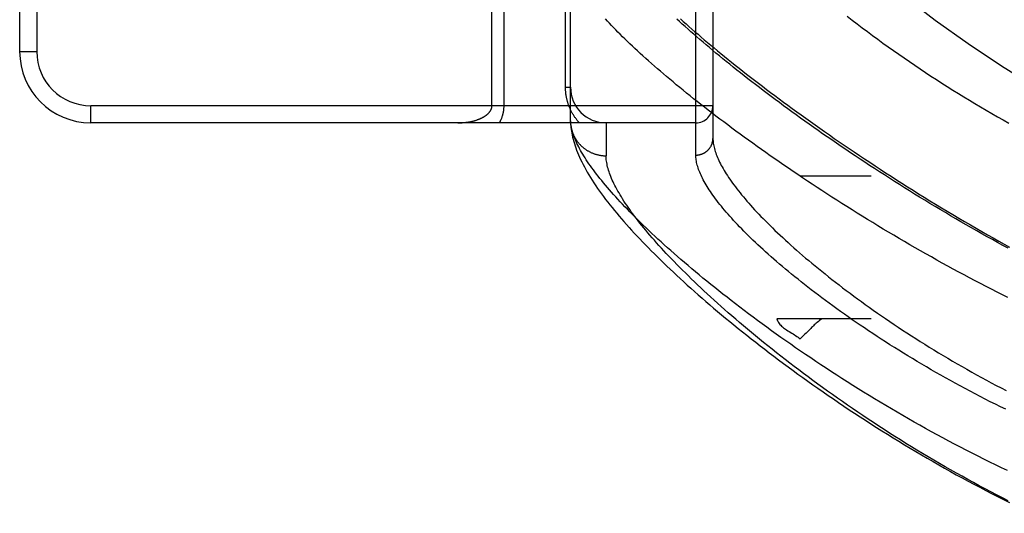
# Model space of a CAD drawing. Header units: inches. Extents: x 0 to 227, y 0 to 147.
# Tile 81 of 256: x 97.313 to 99.041, y 45.307 to 46.173. Entities that reach past the tile are written whole.
import ezdxf

# ---------------------------------------------------------------- set-up
doc = ezdxf.new("R2010")
doc.units = ezdxf.units.IN
doc.header["$LTSCALE"] = 12.466667
doc.header["$MEASUREMENT"] = 0
doc.linetypes.add('HIDDEN', pattern=[0.2, 0.1, -0.1])
doc.layers.add('RIGHTHAND_DOOR_ASSEMBLY', color=7, linetype='CONTINUOUS')
doc.layers.add('SUBPANEL', color=7, linetype='CONTINUOUS')

msp = doc.modelspace()

# ---------------------------------------------------------------- linework, layer by layer
at = {"layer": 'RIGHTHAND_DOOR_ASSEMBLY', "color": 8, "linetype": 'HIDDEN'}
for p, q in [((98.4999, 45.9358), (98.4999, 47.049)), ((98.5299, 47.0196), (98.5299, 45.9652)), ((97.3129, 46.8674), (97.3129, 46.1174)), ((97.3429, 46.8674), (97.3429, 46.1174)), ((98.2712, 46.0549), (98.2712, 46.3361)), ((98.2799, 45.9958), (98.2799, 46.3361)), ((98.1632, 46.0224), (98.1632, 46.2944)), ((98.142, 46.0224), (98.142, 46.271)), ((97.3129, 46.1174), (97.3429, 46.1174)), ((98.2712, 46.0549), (98.2799, 46.0549)), ((98.5299, 46.0224), (97.4379, 46.0224)), ((97.4379, 45.9924), (97.4379, 46.0224)), ((98.4999, 45.9924), (97.4379, 45.9924)), ((98.2799, 45.9958), (98.28, 45.9934)), ((98.3424, 45.9924), (98.3424, 45.9346))]:
    msp.add_line(p, q, dxfattribs=at)
for points in [[(99.0479, 45.6857), (99.0383, 45.6905), (99.0287, 45.6954), (99.0191, 45.7003), (99.0095, 45.7052), (98.9998, 45.7102), (98.9902, 45.7152), (98.9806, 45.7203), (98.971, 45.7254), (98.9614, 45.7306), (98.9518, 45.7358), (98.9422, 45.741), (98.9326, 45.7463), (98.9231, 45.7516), (98.9135, 45.757), (98.904, 45.7623), (98.8945, 45.7677), (98.885, 45.7731), (98.8756, 45.7786), (98.8662, 45.7841), (98.8568, 45.7896), (98.8475, 45.7951), (98.8381, 45.8006), (98.8289, 45.8061), (98.8197, 45.8117), (98.8105, 45.8173), (98.8013, 45.8229), (98.7922, 45.8285), (98.7832, 45.8341), (98.7742, 45.8397), (98.7652, 45.8453), (98.7563, 45.8509), (98.7475, 45.8566), (98.7387, 45.8622), (98.73, 45.8678), (98.7214, 45.8734), (98.7128, 45.8791), (98.7042, 45.8847), (98.6958, 45.8903), (98.6874, 45.8959), (98.679, 45.9015), (98.6708, 45.9071), (98.6626, 45.9126), (98.6545, 45.9182), (98.6464, 45.9237), (98.6385, 45.9292), (98.6306, 45.9347), (98.6228, 45.9402), (98.615, 45.9457), (98.6074, 45.9511), (98.5998, 45.9566), (98.5923, 45.962), (98.5849, 45.9673), (98.5775, 45.9727), (98.5703, 45.978), (98.5631, 45.9833), (98.556, 45.9886), (98.549, 45.9939), (98.5421, 45.9991), (98.5352, 46.0043), (98.5285, 46.0094), (98.5218, 46.0146), (98.5152, 46.0197), (98.5087, 46.0247), (98.5023, 46.0298), (98.496, 46.0348), (98.4898, 46.0397), (98.4836, 46.0447), (98.4776, 46.0496), (98.4716, 46.0544), (98.4657, 46.0593), (98.4599, 46.0641), (98.4542, 46.0688), (98.4486, 46.0735), (98.4431, 46.0782), (98.4377, 46.0828), (98.4324, 46.0874), (98.4271, 46.092), (98.422, 46.0965), (98.4169, 46.101), (98.4119, 46.1055), (98.4071, 46.1099), (98.4023, 46.1142), (98.3976, 46.1186), (98.393, 46.1228), (98.3885, 46.1271), (98.384, 46.1313), (98.3797, 46.1354), (98.3755, 46.1396), (98.3713, 46.1436), (98.3673, 46.1477), (98.3633, 46.1517), (98.3594, 46.1556), (98.3556, 46.1595), (98.3519, 46.1634), (98.3483, 46.1672), (98.3448, 46.171), (98.3414, 46.1747)], [(99.0482, 45.7723), (99.039, 45.7773), (99.0298, 45.7823), (99.0206, 45.7874), (99.0114, 45.7925), (99.0022, 45.7977), (98.993, 45.8029), (98.9838, 45.8081), (98.9746, 45.8134), (98.9654, 45.8187), (98.9563, 45.824), (98.9471, 45.8294), (98.938, 45.8348), (98.9289, 45.8402), (98.9199, 45.8456), (98.9108, 45.8511), (98.9018, 45.8565), (98.8928, 45.862), (98.8839, 45.8675), (98.875, 45.8731), (98.8661, 45.8786), (98.8573, 45.8842), (98.8485, 45.8897), (98.8397, 45.8953), (98.831, 45.9009), (98.8223, 45.9065), (98.8137, 45.912), (98.8051, 45.9176), (98.7966, 45.9232), (98.7882, 45.9288), (98.7798, 45.9344), (98.7714, 45.94), (98.7631, 45.9456), (98.7549, 45.9511), (98.7467, 45.9567), (98.7386, 45.9623), (98.7306, 45.9678), (98.7226, 45.9733), (98.7147, 45.9789), (98.7069, 45.9844), (98.6991, 45.9899), (98.6914, 45.9953), (98.6838, 46.0008), (98.6762, 46.0063), (98.6687, 46.0117), (98.6613, 46.0171), (98.6539, 46.0225), (98.6467, 46.0278), (98.6395, 46.0332), (98.6324, 46.0385), (98.6253, 46.0437), (98.6184, 46.049), (98.6115, 46.0542), (98.6047, 46.0594), (98.598, 46.0646), (98.5913, 46.0698), (98.5848, 46.0749), (98.5783, 46.08), (98.5719, 46.085), (98.5656, 46.0901), (98.5594, 46.0951), (98.5532, 46.1), (98.5472, 46.1049), (98.5412, 46.1098), (98.5353, 46.1147), (98.5295, 46.1195), (98.5238, 46.1243), (98.5182, 46.1291), (98.5126, 46.1338), (98.5071, 46.1385), (98.5018, 46.1431), (98.4965, 46.1477), (98.4913, 46.1523), (98.4862, 46.1568), (98.4811, 46.1613), (98.4762, 46.1657), (98.4713, 46.1702), (98.4666, 46.1745)], [(98.4729, 46.1749), (98.4778, 46.1705), (98.4828, 46.166), (98.4879, 46.1615), (98.4931, 46.157), (98.4984, 46.1523), (98.5038, 46.1477), (98.5093, 46.143), (98.5148, 46.1382), (98.5205, 46.1335), (98.5263, 46.1286), (98.5321, 46.1238), (98.5381, 46.1188), (98.5441, 46.1139), (98.5503, 46.1089), (98.5565, 46.1038), (98.5628, 46.0987), (98.5692, 46.0936), (98.5758, 46.0884), (98.5824, 46.0832), (98.5891, 46.078), (98.5959, 46.0727), (98.6028, 46.0673), (98.6098, 46.062), (98.6169, 46.0565), (98.6241, 46.0511), (98.6313, 46.0456), (98.6387, 46.0401), (98.6462, 46.0345), (98.6537, 46.0289), (98.6614, 46.0233), (98.6691, 46.0176), (98.677, 46.0119), (98.6849, 46.0062), (98.6929, 46.0004), (98.701, 45.9946), (98.7092, 45.9888), (98.7175, 45.983), (98.7259, 45.9771), (98.7344, 45.9712), (98.7429, 45.9652), (98.7516, 45.9593), (98.7603, 45.9533), (98.7691, 45.9473), (98.778, 45.9413), (98.787, 45.9352), (98.7961, 45.9292), (98.8052, 45.9231), (98.8145, 45.917), (98.8238, 45.9109), (98.8332, 45.9048), (98.8426, 45.8987), (98.8522, 45.8926), (98.8618, 45.8864), (98.8715, 45.8803), (98.8812, 45.8741), (98.8911, 45.868), (98.901, 45.8619), (98.9109, 45.8557), (98.9209, 45.8496), (98.931, 45.8435), (98.9411, 45.8374), (98.9513, 45.8313), (98.9616, 45.8252), (98.9718, 45.8192), (98.982, 45.8133), (98.9921, 45.8074), (99.0022, 45.8016), (99.0122, 45.7959), (99.022, 45.7904), (99.0317, 45.7849), (99.0412, 45.7796), (99.0506, 45.7745)], [(98.7657, 46.1797), (98.7745, 46.1728), (98.7833, 46.166), (98.7922, 46.1592), (98.8012, 46.1525), (98.8102, 46.1458), (98.8193, 46.1391), (98.8284, 46.1324), (98.8376, 46.1258), (98.8468, 46.1192), (98.8561, 46.1127), (98.8654, 46.1062), (98.8748, 46.0998), (98.8842, 46.0934), (98.8936, 46.087), (98.9031, 46.0807), (98.9126, 46.0744), (98.9222, 46.0682), (98.9318, 46.062), (98.9414, 46.0559), (98.9511, 46.0498), (98.9608, 46.0438), (98.9705, 46.0378), (98.9802, 46.0319), (98.99, 46.0261), (98.9998, 46.0203), (99.0097, 46.0145), (99.0195, 46.0088), (99.0294, 46.0032), (99.0393, 45.9976), (99.0492, 45.992)], [(98.2955, 45.9924), (98.2945, 45.9934), (98.2936, 45.9945), (98.2927, 45.9955), (98.2919, 45.9966), (98.291, 45.9976), (98.2902, 45.9987), (98.2894, 45.9998), (98.2886, 46.0009), (98.2878, 46.0019), (98.2871, 46.003), (98.2863, 46.0041), (98.2856, 46.0052), (98.2849, 46.0063), (98.2843, 46.0074), (98.2836, 46.0085), (98.283, 46.0096), (98.2824, 46.0107), (98.2818, 46.0118), (98.2812, 46.0129), (98.2807, 46.014), (98.2801, 46.0152), (98.2796, 46.0163), (98.2791, 46.0174), (98.2786, 46.0185), (98.2782, 46.0196), (98.2777, 46.0207), (98.2773, 46.0218), (98.2769, 46.023), (98.2765, 46.0241), (98.2761, 46.0252), (98.2757, 46.0263), (98.2754, 46.0274), (98.275, 46.0285), (98.2747, 46.0295), (98.2744, 46.0306), (98.2741, 46.0317), (98.2738, 46.0328), (98.2736, 46.0339), (98.2733, 46.0349), (98.2731, 46.036), (98.2729, 46.0371), (98.2727, 46.0381), (98.2725, 46.0392), (98.2723, 46.0402), (98.2722, 46.0413), (98.272, 46.0423), (98.2719, 46.0434), (98.2718, 46.0444), (98.2716, 46.0455), (98.2715, 46.0465), (98.2715, 46.0476), (98.2714, 46.0486), (98.2713, 46.0496), (98.2713, 46.0507), (98.2712, 46.0517), (98.2712, 46.0528), (98.2712, 46.0538), (98.2712, 46.0549)], [(98.082, 45.9924), (98.0833, 45.9924), (98.0845, 45.9924), (98.0858, 45.9925), (98.087, 45.9925), (98.0883, 45.9926), (98.0895, 45.9926), (98.0907, 45.9927), (98.092, 45.9928), (98.0932, 45.9929), (98.0944, 45.993), (98.0956, 45.9932), (98.0968, 45.9933), (98.098, 45.9935), (98.0991, 45.9936), (98.1003, 45.9938), (98.1014, 45.994), (98.1026, 45.9942), (98.1037, 45.9944), (98.1048, 45.9946), (98.1059, 45.9949), (98.107, 45.9951), (98.108, 45.9954), (98.1091, 45.9956), (98.1101, 45.9959), (98.1111, 45.9962), (98.1121, 45.9964), (98.1131, 45.9967), (98.1141, 45.997), (98.115, 45.9973), (98.1159, 45.9976), (98.1168, 45.998), (98.1177, 45.9983), (98.1186, 45.9986), (98.1194, 45.9989), (98.1203, 45.9993), (98.1211, 45.9996), (98.1219, 46), (98.1227, 46.0003), (98.1234, 46.0007), (98.1242, 46.0011), (98.1249, 46.0014), (98.1256, 46.0018), (98.1263, 46.0022), (98.127, 46.0025), (98.1277, 46.0029), (98.1283, 46.0033), (98.1289, 46.0037), (98.1295, 46.0041), (98.1301, 46.0045), (98.1307, 46.0048), (98.1312, 46.0052), (98.1318, 46.0056), (98.1323, 46.006), (98.1328, 46.0064), (98.1333, 46.0068), (98.1338, 46.0072), (98.1342, 46.0076), (98.1346, 46.008), (98.1351, 46.0084), (98.1355, 46.0088), (98.1359, 46.0091), (98.1362, 46.0095), (98.1366, 46.0099), (98.1369, 46.0103), (98.1373, 46.0107), (98.1376, 46.0111), (98.1379, 46.0115), (98.1382, 46.0119), (98.1385, 46.0122), (98.1388, 46.0126), (98.139, 46.013), (98.1393, 46.0134), (98.1395, 46.0138), (98.1397, 46.0141), (98.1399, 46.0145), (98.1401, 46.0149), (98.1403, 46.0152), (98.1405, 46.0156), (98.1406, 46.0159), (98.1408, 46.0163), (98.1409, 46.0166), (98.141, 46.017), (98.1412, 46.0173), (98.1413, 46.0177), (98.1414, 46.018), (98.1415, 46.0184), (98.1416, 46.0187), (98.1416, 46.019), (98.1417, 46.0194), (98.1418, 46.0197), (98.1418, 46.02), (98.1419, 46.0204), (98.1419, 46.0207), (98.142, 46.021), (98.142, 46.0214), (98.142, 46.0217), (98.142, 46.022), (98.142, 46.0224)], [(98.1552, 45.9924), (98.1557, 45.9932), (98.1561, 45.994), (98.1565, 45.9948), (98.1569, 45.9956), (98.1573, 45.9964), (98.1577, 45.9972), (98.1581, 45.9981), (98.1584, 45.9989), (98.1588, 45.9997), (98.1591, 46.0005), (98.1594, 46.0013), (98.1597, 46.0021), (98.16, 46.0029), (98.1602, 46.0037), (98.1605, 46.0045), (98.1607, 46.0053), (98.161, 46.006), (98.1612, 46.0068), (98.1614, 46.0076), (98.1616, 46.0083), (98.1617, 46.0091), (98.1619, 46.0098), (98.1621, 46.0105), (98.1622, 46.0113), (98.1623, 46.012), (98.1625, 46.0127), (98.1626, 46.0134), (98.1627, 46.0141), (98.1628, 46.0148), (98.1628, 46.0155), (98.1629, 46.0162), (98.163, 46.0169), (98.163, 46.0176), (98.1631, 46.0183), (98.1631, 46.019), (98.1632, 46.0197), (98.1632, 46.0204), (98.1632, 46.021), (98.1632, 46.0217), (98.1632, 46.0224)], [(98.2828, 45.9787), (98.2821, 45.9813), (98.2815, 45.9838), (98.281, 45.9863), (98.2806, 45.9888), (98.2803, 45.9911), (98.2801, 45.9935), (98.2799, 45.9958)], [(98.28, 45.9934), (98.2802, 45.9904), (98.2804, 45.9873), (98.2807, 45.9842), (98.2811, 45.9809), (98.2816, 45.9776), (98.2822, 45.9741), (98.2829, 45.9707), (98.2837, 45.9671), (98.2846, 45.9635), (98.2856, 45.9598), (98.2867, 45.9561), (98.2879, 45.9523), (98.2892, 45.9484), (98.2906, 45.9445), (98.2922, 45.9404), (98.2939, 45.9364), (98.2957, 45.9322), (98.2976, 45.928), (98.2997, 45.9237), (98.3019, 45.9194), (98.3043, 45.9149), (98.3067, 45.9104), (98.3094, 45.9058), (98.3121, 45.9011), (98.315, 45.8964), (98.318, 45.8917), (98.3211, 45.8869), (98.3243, 45.8821), (98.3276, 45.8773), (98.331, 45.8725), (98.3345, 45.8677), (98.338, 45.8629), (98.3416, 45.8581), (98.3454, 45.8533), (98.3492, 45.8484), (98.353, 45.8436), (98.357, 45.8387), (98.3611, 45.8338), (98.3652, 45.8289), (98.3695, 45.824), (98.3738, 45.819), (98.3782, 45.814), (98.3827, 45.809), (98.3872, 45.804), (98.3919, 45.7989), (98.3967, 45.7938), (98.4015, 45.7887), (98.4064, 45.7835), (98.4115, 45.7783), (98.4166, 45.7731), (98.4218, 45.7678), (98.4271, 45.7625), (98.4324, 45.7572), (98.4379, 45.7518), (98.4435, 45.7464), (98.4491, 45.741), (98.4549, 45.7356), (98.4607, 45.7301), (98.4667, 45.7245), (98.4727, 45.719), (98.4788, 45.7134), (98.485, 45.7077), (98.4913, 45.7021), (98.4977, 45.6964), (98.5042, 45.6907), (98.5108, 45.6849), (98.5175, 45.6791), (98.5243, 45.6733), (98.5312, 45.6674), (98.5381, 45.6615), (98.5452, 45.6556), (98.5523, 45.6497), (98.5596, 45.6437), (98.5669, 45.6377), (98.5744, 45.6317), (98.5819, 45.6257), (98.5895, 45.6196), (98.5972, 45.6135), (98.605, 45.6074), (98.6129, 45.6013), (98.6209, 45.5951), (98.6289, 45.5889), (98.6371, 45.5828), (98.6453, 45.5766), (98.6536, 45.5703), (98.6621, 45.5641), (98.6706, 45.5579), (98.6791, 45.5516), (98.6878, 45.5454), (98.6965, 45.5391), (98.7054, 45.5328), (98.7143, 45.5266), (98.7233, 45.5203), (98.7323, 45.514), (98.7414, 45.5078), (98.7506, 45.5015), (98.7599, 45.4953), (98.7693, 45.489), (98.7787, 45.4828), (98.7882, 45.4766), (98.7977, 45.4704), (98.8073, 45.4642), (98.817, 45.458), (98.8267, 45.4519), (98.8365, 45.4458), (98.8463, 45.4397), (98.8562, 45.4336), (98.8661, 45.4276), (98.876, 45.4216), (98.8861, 45.4156), (98.8961, 45.4097), (98.9062, 45.4038), (98.9163, 45.3979), (98.9265, 45.3921), (98.9367, 45.3863), (98.9469, 45.3806), (98.9572, 45.375), (98.9675, 45.3693), (98.9778, 45.3638), (98.9881, 45.3583), (98.9984, 45.3528), (99.0088, 45.3474), (99.0192, 45.342), (99.0296, 45.3368), (99.04, 45.3315), (99.0504, 45.3264)], [(98.28, 45.9924), (98.2801, 45.9913), (98.2802, 45.9902), (98.2803, 45.9891), (98.2805, 45.988), (98.2806, 45.9869), (98.2808, 45.9858), (98.281, 45.9847), (98.2812, 45.9836), (98.2814, 45.9825), (98.2817, 45.9814), (98.282, 45.9803), (98.2823, 45.9792), (98.2826, 45.9781), (98.2829, 45.9771), (98.2833, 45.976), (98.2837, 45.975), (98.2841, 45.9739), (98.2845, 45.9729), (98.2849, 45.9718), (98.2854, 45.9708), (98.2859, 45.9698), (98.2864, 45.9688), (98.2869, 45.9678), (98.2874, 45.9668), (98.2879, 45.9658), (98.2885, 45.9649), (98.2891, 45.9639), (98.2897, 45.9629), (98.2903, 45.962), (98.291, 45.9611), (98.2916, 45.9602), (98.2923, 45.9593), (98.293, 45.9584), (98.2937, 45.9575), (98.2944, 45.9566), (98.2951, 45.9558), (98.2959, 45.9549), (98.2967, 45.9541), (98.2975, 45.9533), (98.2983, 45.9525), (98.2991, 45.9517), (98.2999, 45.951), (98.3007, 45.9502), (98.3016, 45.9495), (98.3025, 45.9487), (98.3034, 45.948), (98.3043, 45.9473), (98.3052, 45.9467), (98.3061, 45.946), (98.307, 45.9454), (98.308, 45.9447), (98.3089, 45.9441), (98.3099, 45.9435), (98.3109, 45.943), (98.3119, 45.9424), (98.3129, 45.9419), (98.3139, 45.9414), (98.3149, 45.9409), (98.3159, 45.9404), (98.317, 45.9399), (98.318, 45.9395), (98.3191, 45.939), (98.3201, 45.9386), (98.3212, 45.9382), (98.3223, 45.9379), (98.3234, 45.9375), (98.3244, 45.9372), (98.3255, 45.9369), (98.3266, 45.9366), (98.3277, 45.9363), (98.3289, 45.936), (98.33, 45.9358), (98.3311, 45.9356), (98.3322, 45.9354), (98.3333, 45.9352), (98.3345, 45.9351), (98.3356, 45.9349), (98.3368, 45.9348), (98.3379, 45.9347), (98.339, 45.9347), (98.3402, 45.9346), (98.3413, 45.9346), (98.3424, 45.9346)], [(99.0469, 45.3823), (99.0366, 45.3872), (99.0262, 45.3921), (99.0159, 45.3972), (99.0056, 45.4023), (98.9953, 45.4074), (98.985, 45.4126), (98.9747, 45.4178), (98.9645, 45.4232), (98.9542, 45.4285), (98.944, 45.4339), (98.9338, 45.4394), (98.9236, 45.4449), (98.9134, 45.4504), (98.9033, 45.456), (98.8932, 45.4616), (98.8831, 45.4673), (98.8731, 45.473), (98.8631, 45.4788), (98.8532, 45.4845), (98.8433, 45.4904), (98.8334, 45.4962), (98.8236, 45.5021), (98.8138, 45.5079), (98.8041, 45.5139), (98.7945, 45.5198), (98.7849, 45.5257), (98.7754, 45.5317), (98.7659, 45.5377), (98.7565, 45.5437), (98.7472, 45.5497), (98.7379, 45.5557), (98.7287, 45.5617), (98.7196, 45.5677), (98.7105, 45.5737), (98.7016, 45.5798), (98.6927, 45.5858), (98.6839, 45.5918), (98.6751, 45.5978), (98.6665, 45.6038), (98.6579, 45.6098), (98.6494, 45.6158), (98.641, 45.6218), (98.6327, 45.6277), (98.6245, 45.6337), (98.6164, 45.6396), (98.6083, 45.6455), (98.6004, 45.6514), (98.5925, 45.6573), (98.5848, 45.6631), (98.5771, 45.6689), (98.5695, 45.6747), (98.5621, 45.6805), (98.5547, 45.6862), (98.5474, 45.6919), (98.5402, 45.6976), (98.5331, 45.7032), (98.5262, 45.7089), (98.5193, 45.7144), (98.5125, 45.72), (98.5058, 45.7255), (98.4992, 45.7309), (98.4927, 45.7364), (98.4864, 45.7418), (98.4801, 45.7471), (98.4739, 45.7524), (98.4678, 45.7577), (98.4618, 45.7629), (98.4559, 45.7681), (98.4501, 45.7733), (98.4445, 45.7784), (98.4389, 45.7835), (98.4334, 45.7885), (98.428, 45.7934), (98.4228, 45.7984), (98.4176, 45.8033), (98.4125, 45.8081), (98.4075, 45.8129), (98.4026, 45.8176), (98.3979, 45.8223), (98.3932, 45.827), (98.3886, 45.8316), (98.3841, 45.8362), (98.3797, 45.8407), (98.3754, 45.8451), (98.3713, 45.8496), (98.3672, 45.8539), (98.3632, 45.8582), (98.3593, 45.8625), (98.3555, 45.8667), (98.3518, 45.8709), (98.3482, 45.875), (98.3447, 45.8791), (98.3413, 45.8831), (98.3379, 45.8871), (98.3347, 45.8911), (98.3316, 45.8949), (98.3286, 45.8988), (98.3256, 45.9026), (98.3228, 45.9063), (98.32, 45.91), (98.3174, 45.9136), (98.3148, 45.9172), (98.3123, 45.9207), (98.31, 45.9242), (98.3077, 45.9277), (98.3055, 45.9311), (98.3034, 45.9344), (98.3014, 45.9377), (98.2995, 45.9409), (98.2976, 45.9441), (98.2959, 45.9473), (98.2943, 45.9504), (98.2927, 45.9534), (98.2912, 45.9564), (98.2899, 45.9594), (98.2886, 45.9623), (98.2874, 45.9652), (98.2863, 45.968), (98.2853, 45.9707), (98.2843, 45.9734), (98.2835, 45.9761), (98.2828, 45.9787)], [(98.4999, 45.9358), (98.5006, 45.9358), (98.5013, 45.9359), (98.5019, 45.9359), (98.5026, 45.9359), (98.5032, 45.936), (98.5039, 45.9361), (98.5045, 45.9362), (98.5052, 45.9363), (98.5058, 45.9364), (98.5064, 45.9365), (98.5071, 45.9367), (98.5077, 45.9368), (98.5083, 45.937), (98.509, 45.9372), (98.5096, 45.9374), (98.5102, 45.9376), (98.5108, 45.9378), (98.5114, 45.9381), (98.512, 45.9383), (98.5126, 45.9386), (98.5132, 45.9389), (98.5138, 45.9391), (98.5144, 45.9394), (98.5149, 45.9398), (98.5155, 45.9401), (98.5161, 45.9404), (98.5166, 45.9408), (98.5172, 45.9411), (98.5177, 45.9415), (98.5182, 45.9419), (98.5187, 45.9423), (98.5192, 45.9427), (98.5197, 45.9431), (98.5202, 45.9435), (98.5207, 45.944), (98.5212, 45.9444), (98.5216, 45.9449), (98.5221, 45.9454), (98.5225, 45.9458), (98.5229, 45.9463), (98.5233, 45.9468), (98.5238, 45.9473), (98.5241, 45.9478), (98.5245, 45.9484), (98.5249, 45.9489), (98.5253, 45.9494), (98.5256, 45.95), (98.5259, 45.9505), (98.5263, 45.9511), (98.5266, 45.9516), (98.5269, 45.9522), (98.5271, 45.9528), (98.5274, 45.9534), (98.5277, 45.954), (98.5279, 45.9546), (98.5281, 45.9552), (98.5284, 45.9558), (98.5286, 45.9564), (98.5288, 45.957), (98.5289, 45.9576), (98.5291, 45.9582), (98.5292, 45.9589), (98.5294, 45.9595), (98.5295, 45.9601), (98.5296, 45.9607), (98.5297, 45.9614), (98.5298, 45.962), (98.5298, 45.9627), (98.5299, 45.9633), (98.5299, 45.9639), (98.5299, 45.9646), (98.5299, 45.9652)], [(98.5299, 45.9652), (98.53, 45.9631), (98.5301, 45.9609), (98.5303, 45.9587), (98.5306, 45.9565), (98.531, 45.9542), (98.5314, 45.9519), (98.5319, 45.9495), (98.5325, 45.9471), (98.5332, 45.9447), (98.534, 45.9422), (98.5348, 45.9396), (98.5358, 45.9371), (98.5368, 45.9344), (98.5379, 45.9318), (98.539, 45.9291), (98.5403, 45.9263), (98.5416, 45.9235), (98.5431, 45.9207), (98.5446, 45.9178), (98.5462, 45.9149), (98.5479, 45.912), (98.5496, 45.909), (98.5515, 45.9059), (98.5534, 45.9028), (98.5554, 45.8997), (98.5575, 45.8965), (98.5597, 45.8933), (98.562, 45.8901), (98.5644, 45.8868), (98.5668, 45.8834), (98.5694, 45.88), (98.572, 45.8766), (98.5747, 45.8731), (98.5775, 45.8696), (98.5804, 45.8661), (98.5834, 45.8625), (98.5864, 45.8589), (98.5896, 45.8552), (98.5928, 45.8515), (98.5962, 45.8477), (98.5996, 45.8439), (98.6031, 45.84), (98.6067, 45.8362), (98.6104, 45.8322), (98.6142, 45.8283), (98.6181, 45.8243), (98.6221, 45.8202), (98.6261, 45.8162), (98.6303, 45.812), (98.6345, 45.8079), (98.6389, 45.8037), (98.6433, 45.7995), (98.6478, 45.7952), (98.6525, 45.7909), (98.6572, 45.7865), (98.662, 45.7822), (98.6669, 45.7778), (98.6718, 45.7733), (98.6769, 45.7688), (98.6821, 45.7643), (98.6874, 45.7598), (98.6927, 45.7552), (98.6982, 45.7506), (98.7037, 45.746), (98.7093, 45.7413), (98.715, 45.7366), (98.7209, 45.7319), (98.7268, 45.7272), (98.7328, 45.7224), (98.7388, 45.7176), (98.745, 45.7128), (98.7513, 45.708), (98.7576, 45.7031), (98.7641, 45.6982), (98.7706, 45.6934), (98.7772, 45.6884), (98.7839, 45.6835), (98.7907, 45.6786), (98.7975, 45.6736), (98.8045, 45.6687), (98.8115, 45.6637), (98.8186, 45.6587), (98.8258, 45.6537), (98.8331, 45.6488), (98.8404, 45.6438), (98.8479, 45.6388), (98.8553, 45.6338), (98.8629, 45.6288), (98.8706, 45.6238), (98.8783, 45.6188), (98.8861, 45.6138), (98.8939, 45.6088), (98.9018, 45.6039), (98.9098, 45.5989), (98.9179, 45.594), (98.926, 45.589), (98.9341, 45.5841), (98.9424, 45.5792), (98.9506, 45.5744), (98.959, 45.5695), (98.9674, 45.5647), (98.9758, 45.5599), (98.9843, 45.5551), (98.9928, 45.5504), (99.0014, 45.5456), (99.01, 45.5409), (99.0187, 45.5363), (99.0274, 45.5317), (99.0361, 45.5271), (99.0449, 45.5225)], [(99.0482, 45.3292), (99.0381, 45.3343), (99.028, 45.3395), (99.0179, 45.3448), (99.0077, 45.3501), (98.9976, 45.3555), (98.9875, 45.361), (98.9774, 45.3665), (98.9674, 45.3721), (98.9573, 45.3777), (98.9473, 45.3833), (98.9374, 45.389), (98.9275, 45.3947), (98.9176, 45.4005), (98.9077, 45.4064), (98.8979, 45.4122), (98.8881, 45.4181), (98.8784, 45.4241), (98.8687, 45.43), (98.8591, 45.436), (98.8495, 45.442), (98.84, 45.4481), (98.8306, 45.4542), (98.8212, 45.4602), (98.8119, 45.4664), (98.8026, 45.4725), (98.7934, 45.4786), (98.7843, 45.4848), (98.7752, 45.4909), (98.7662, 45.4971), (98.7573, 45.5033), (98.7485, 45.5094), (98.7398, 45.5156), (98.7311, 45.5218), (98.7225, 45.528), (98.714, 45.5341), (98.7056, 45.5403), (98.6973, 45.5464), (98.689, 45.5526), (98.6809, 45.5587), (98.6728, 45.5648), (98.6649, 45.5709), (98.657, 45.5769), (98.6492, 45.583), (98.6415, 45.589), (98.6339, 45.595), (98.6264, 45.601), (98.619, 45.607), (98.6117, 45.6129), (98.6045, 45.6188), (98.5974, 45.6246), (98.5904, 45.6305), (98.5835, 45.6363), (98.5767, 45.6421), (98.57, 45.6478), (98.5634, 45.6535), (98.5569, 45.6591), (98.5505, 45.6648), (98.5442, 45.6703), (98.538, 45.6759), (98.5319, 45.6814), (98.5259, 45.6868), (98.52, 45.6923), (98.5142, 45.6976), (98.5085, 45.703), (98.5029, 45.7082), (98.4974, 45.7135), (98.492, 45.7187), (98.4868, 45.7238), (98.4816, 45.7289), (98.4765, 45.734), (98.4715, 45.739), (98.4666, 45.7439), (98.4618, 45.7488), (98.4571, 45.7537), (98.4526, 45.7585), (98.4481, 45.7633), (98.4437, 45.768), (98.4394, 45.7727), (98.4352, 45.7773), (98.4311, 45.7818), (98.4271, 45.7863), (98.4232, 45.7908), (98.4194, 45.7952), (98.4157, 45.7996), (98.4121, 45.8039), (98.4086, 45.8081), (98.4052, 45.8124), (98.4018, 45.8165), (98.3986, 45.8206), (98.3955, 45.8247), (98.3924, 45.8287), (98.3895, 45.8326), (98.3866, 45.8365), (98.3839, 45.8404), (98.3812, 45.8442), (98.3786, 45.8479), (98.3761, 45.8516), (98.3737, 45.8552), (98.3714, 45.8588), (98.3692, 45.8624), (98.3671, 45.8659), (98.3651, 45.8693), (98.3631, 45.8727), (98.3613, 45.876), (98.3595, 45.8793), (98.3578, 45.8825), (98.3562, 45.8857), (98.3547, 45.8889), (98.3533, 45.8919), (98.352, 45.895), (98.3508, 45.898), (98.3496, 45.9009), (98.3485, 45.9038), (98.3476, 45.9066), (98.3467, 45.9094), (98.3459, 45.9121), (98.3451, 45.9148), (98.3445, 45.9175), (98.344, 45.9201), (98.3435, 45.9226), (98.3431, 45.9251), (98.3428, 45.9275), (98.3426, 45.9299), (98.3425, 45.9323), (98.3424, 45.9346)], [(99.0439, 45.4897), (99.0349, 45.4941), (99.0259, 45.4985), (99.0169, 45.503), (99.008, 45.5076), (98.9992, 45.5121), (98.9904, 45.5167), (98.9816, 45.5213), (98.9729, 45.526), (98.9642, 45.5307), (98.9555, 45.5354), (98.947, 45.5401), (98.9384, 45.5448), (98.9299, 45.5496), (98.9215, 45.5544), (98.9132, 45.5592), (98.9049, 45.564), (98.8966, 45.5689), (98.8884, 45.5737), (98.8803, 45.5786), (98.8723, 45.5835), (98.8643, 45.5884), (98.8564, 45.5933), (98.8486, 45.5981), (98.8408, 45.603), (98.8332, 45.6079), (98.8255, 45.6128), (98.818, 45.6177), (98.8106, 45.6226), (98.8032, 45.6275), (98.7959, 45.6324), (98.7887, 45.6373), (98.7816, 45.6421), (98.7745, 45.647), (98.7675, 45.6518), (98.7607, 45.6567), (98.7539, 45.6615), (98.7472, 45.6663), (98.7406, 45.6711), (98.734, 45.6758), (98.7276, 45.6806), (98.7212, 45.6853), (98.715, 45.69), (98.7088, 45.6947), (98.7027, 45.6994), (98.6967, 45.704), (98.6908, 45.7086), (98.685, 45.7132), (98.6793, 45.7178), (98.6737, 45.7223), (98.6681, 45.7268), (98.6627, 45.7313), (98.6573, 45.7357), (98.6521, 45.7402), (98.6469, 45.7445), (98.6418, 45.7489), (98.6369, 45.7532), (98.632, 45.7575), (98.6272, 45.7618), (98.6225, 45.766), (98.6179, 45.7702), (98.6133, 45.7743), (98.6089, 45.7784), (98.6046, 45.7825), (98.6003, 45.7865), (98.5962, 45.7906), (98.5921, 45.7945), (98.5882, 45.7984), (98.5843, 45.8023), (98.5805, 45.8062), (98.5768, 45.81), (98.5732, 45.8138), (98.5697, 45.8175), (98.5663, 45.8212), (98.5629, 45.8249), (98.5597, 45.8285), (98.5565, 45.8321), (98.5534, 45.8356), (98.5505, 45.8391), (98.5476, 45.8426), (98.5448, 45.846), (98.5421, 45.8493), (98.5394, 45.8527), (98.5369, 45.856), (98.5344, 45.8592), (98.5321, 45.8624), (98.5298, 45.8656), (98.5276, 45.8687), (98.5255, 45.8718), (98.5235, 45.8749), (98.5215, 45.8779), (98.5197, 45.8809), (98.5179, 45.8838), (98.5162, 45.8867), (98.5146, 45.8895), (98.5131, 45.8923), (98.5117, 45.8951), (98.5103, 45.8978), (98.5091, 45.9005), (98.5079, 45.9031), (98.5068, 45.9057), (98.5058, 45.9083), (98.5048, 45.9108), (98.504, 45.9133), (98.5032, 45.9157), (98.5025, 45.9181), (98.5019, 45.9204), (98.5014, 45.9228), (98.501, 45.925), (98.5006, 45.9273), (98.5003, 45.9295), (98.5001, 45.9316), (98.5, 45.9337), (98.4999, 45.9358)]]:
    msp.add_lwpolyline(points, dxfattribs=at)
for centre, radius, start, end in [((100.1152, 47.7765), 2, 227.2041, 259.6658), ((97.4379, 46.1174), 0.125, 180, 270), ((97.4379, 46.1174), 0.095, 180, 270), ((98.3424, 46.0549), 0.0625, 180, 270), ((98.4999, 46.0224), 0.03, 270, 360)]:
    msp.add_arc(centre, radius, start, end, dxfattribs=at)
at = {"layer": 'SUBPANEL', "color": 8, "linetype": 'HIDDEN'}
for p, q in [((98.6829, 97.5861), (98.6829, 45.6486)), ((98.8079, 97.5861), (98.8079, 45.6486)), ((98.8079, 45.8986), (98.6829, 45.8986)), ((98.7215, 45.6486), (98.6421, 45.6486)), ((98.8079, 45.6486), (98.7215, 45.6486)), ((98.6829, 44.0236), (98.6829, 45.6133))]:
    msp.add_line(p, q, dxfattribs=at)
for points in [[(98.6421, 45.6486), (98.6428, 45.6469), (98.6435, 45.6451), (98.6444, 45.6435), (98.6453, 45.6419), (98.6464, 45.6404), (98.6476, 45.6388), (98.6489, 45.6373), (98.6504, 45.6358), (98.652, 45.6343), (98.6537, 45.6329), (98.6555, 45.6315), (98.6573, 45.6302), (98.6594, 45.6289), (98.6615, 45.6276), (98.6636, 45.6262), (98.6682, 45.6235)], [(98.7215, 45.6486), (98.7193, 45.6471), (98.7172, 45.6455), (98.7152, 45.6439), (98.7132, 45.6423), (98.7113, 45.6408), (98.7096, 45.6392), (98.7079, 45.6377), (98.7063, 45.6362), (98.7047, 45.6347), (98.7032, 45.6331), (98.7016, 45.6316)], [(98.6682, 45.6235), (98.6706, 45.622), (98.673, 45.6206), (98.6752, 45.6191), (98.6774, 45.6176), (98.6794, 45.6161), (98.6813, 45.6147), (98.6829, 45.6133)], [(98.7016, 45.6316), (98.6952, 45.6251), (98.6934, 45.6232), (98.6915, 45.6214), (98.6896, 45.6196), (98.6878, 45.6178), (98.6861, 45.6162), (98.6844, 45.6147), (98.6829, 45.6133)]]:
    msp.add_lwpolyline(points, dxfattribs=at)

doc.saveas('drawing.dxf')
